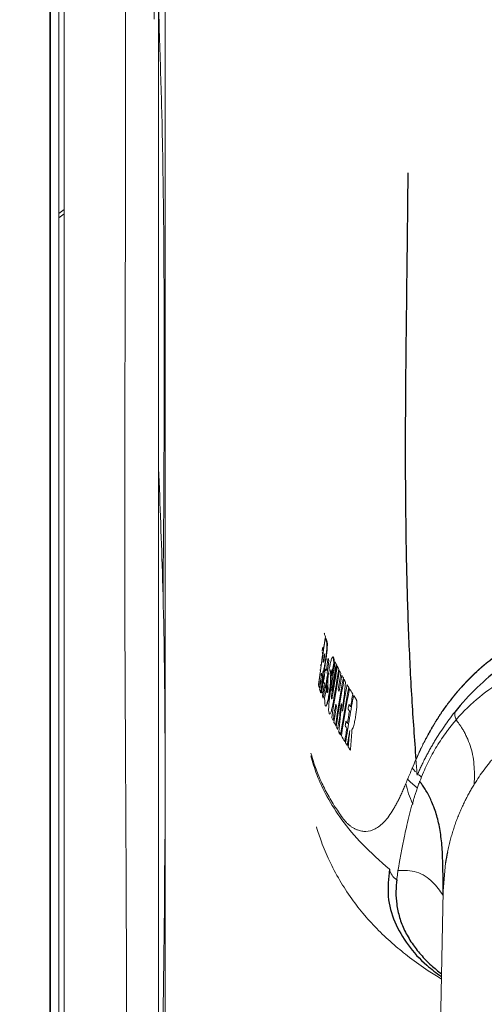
# Paper-space layout '_Front' of a CAD drawing. Header units: millimetres. Extents: x -1506 to 1507, y 5 to 2555.
# Tile 8 of 55: x -1015 to -966, y 814 to 916. Entities that reach past the tile are written whole.
import ezdxf

# ---------------------------------------------------------------- set-up
doc = ezdxf.new("R2010")
doc.units = ezdxf.units.MM

psp = doc.layouts.new('_Front')

# ---------------------------------------------------------------- linework, layer by layer
at = {"color": 144, "linetype": 'Continuous', "lineweight": 18}
for p, q in [((-1011.56, 748.12), (-1011.56, 928.12)), ((-1011.5, 928.12), (-1011.5, 748.12)), ((-1010.07, 928.12), (-1010.07, 748.12)), ((-999.57, 755.12), (-999.57, 928.12)), ((-1010.62, 748.74), (-1010.62, 927.04)), ((-1010.07, 896.27), (-1010.62, 895.87)), ((-1010.62, 895.41), (-1010.07, 895.81)), ((-982.86, 851.71), (-982.88, 851.6)), ((-981.74, 848.94), (-981.79, 848.94)), ((-983.14, 847.78), (-983.2, 847.78)), ((-982.64, 847.85), (-982.69, 847.85)), ((-982.24, 847.83), (-982.29, 847.83)), ((-982.24, 847.83), (-982.23, 848.1)), ((-983.6, 846.91), (-983.63, 847)), ((-983.09, 847.21), (-983.14, 847.21)), ((-983.01, 846.98), (-983.06, 846.98)), ((-983.47, 846.49), (-983.51, 846.6)), ((-983.44, 846.73), (-983.47, 846.49)), ((-983.31, 846), (-983.36, 846)), ((-982.84, 846.54), (-982.89, 846.54)), ((-982.19, 846.21), (-982.24, 846.21)), ((-981.21, 844.81), (-981.26, 844.81)), ((-981.37, 843.81), (-981.42, 843.81)), ((-981.49, 841.95), (-981.54, 841.95)), ((-981.32, 841.66), (-981.37, 841.66)), ((-972.93, 837.26), (-973.21, 837.51)), ((-970.42, 828.33), (-970.65, 825.4)), ((-970.67, 825.4), (-971.96, 759.88))]:
    psp.add_line(p, q, dxfattribs=at)
at = {"color": 7, "linetype": 'Continuous', "lineweight": 25}
for p, q in [((-981.22, 844.82), (-981.27, 844.82)), ((-982.87, 844.65), (-982.82, 844.65))]:
    psp.add_line(p, q, dxfattribs=at)
at = {"color": 144, "linetype": 'Continuous', "lineweight": 18, "flags": 128}
for points in [[(-983.3, 848.06), (-983.3, 848.07), (-983.3, 848.07)], [(-983.16, 848.16), (-983.17, 848.14), (-983.17, 848.12)], [(-983.11, 848.16), (-983.12, 848.14), (-983.12, 848.12)], [(-981.26, 844.81), (-981.27, 844.81), (-981.27, 844.82)], [(-981.11, 844.12), (-981.11, 844.13), (-981.12, 844.13)], [(-980.36, 842.11), (-980.36, 842.11), (-980.36, 842.11)], [(-980.13, 842.21), (-980.14, 842.19), (-980.14, 842.17)], [(-973.52, 837.79), (-973.79, 838.06), (-973.93, 838.2)], [(-973.37, 836.14), (-974.04, 836.72), (-974.4, 837.07)], [(-967.42, 836.51), (-967.42, 836.51), (-967.42, 836.5)]]:
    psp.add_lwpolyline(points, dxfattribs=at)
at = {"color": 7, "linetype": 'Continuous', "lineweight": 25, "flags": 128}
psp.add_lwpolyline([(-981.21, 844.81), (-981.21, 844.81), (-981.22, 844.82)], dxfattribs=at)
at = {"color": 7, "linetype": 'Continuous', "lineweight": 25}
for points, knots in [([(-967.25, 706.97), (-967.28, 705.1), (-967.32, 701.57), (-967.67, 696.3), (-968.13, 691.53), (-968.65, 687.3), (-969.17, 683.68), (-969.64, 680.74), (-970.05, 678.4), (-970.41, 676.4), (-970.8, 674.41), (-971.23, 672.22), (-971.9, 669.04), (-972.89, 664.64), (-974.32, 658.84), (-976.08, 652.25), (-978.23, 644.86), (-980.82, 636.63), (-984.05, 627.12), (-987.94, 616.47), (-992.43, 605.07), (-997.18, 593.75), (-1002.05, 582.77), (-1007, 572.15), (-1012.85, 560.12), (-1019.58, 546.96), (-1027.12, 532.94), (-1034.02, 520.66), (-1040.21, 510.03), (-1045.64, 500.97), (-1050.73, 492.68), (-1055.63, 484.88), (-1062.03, 474.91), (-1070.04, 462.8), (-1077.36, 452.17), (-1082.24, 445.24), (-1084.65, 441.85), (-1086.94, 438.68), (-1088.97, 435.87), (-1090.64, 433.59), (-1091.94, 431.82), (-1093.03, 430.34), (-1094.38, 428.52), (-1096.39, 425.83), (-1099.28, 421.99), (-1102.99, 417.13), (-1107.54, 411.26), (-1114.39, 402.58), (-1123.23, 391.75), (-1133.71, 379.44), (-1143.88, 367.99), (-1153.73, 357.38), (-1163.2, 347.61), (-1172.23, 338.71), (-1179.33, 332.02), (-1184.55, 327.26), (-1188.01, 324.16), (-1191.33, 321.26), (-1194.29, 318.71), (-1196.54, 316.81), (-1198.08, 315.53), (-1199.3, 314.52), (-1200.77, 313.31), (-1202.75, 311.7), (-1205.27, 309.69), (-1208.76, 306.95), (-1213.31, 303.48), (-1218.75, 299.5), (-1224.35, 295.61), (-1229.73, 292.04), (-1234.84, 288.84), (-1239.68, 285.98), (-1244.23, 283.43), (-1249.17, 280.83), (-1254.36, 278.31), (-1259.66, 275.98), (-1263.64, 274.41), (-1266.45, 273.38), (-1268.3, 272.74), (-1270.31, 272.08), (-1272.87, 271.3), (-1276.38, 270.33), (-1281.44, 269.17), (-1287.37, 268.22), (-1293.5, 267.82), (-1298.66, 267.94), (-1302.72, 268.38), (-1305.86, 268.96), (-1308.24, 269.53), (-1310.22, 270.11), (-1312.12, 270.75), (-1314.32, 271.6), (-1317.11, 272.87), (-1320.33, 274.65), (-1323.65, 276.85), (-1326.68, 279.2), (-1329.37, 281.56), (-1331.66, 283.78), (-1333.5, 285.71), (-1334.9, 287.27), (-1336.07, 288.63), (-1337.22, 290.02), (-1338.39, 291.48), (-1340.32, 294.01), (-1343.02, 297.83), (-1346.45, 303.23), (-1349.98, 309.41), (-1353.57, 316.42), (-1357.2, 324.32), (-1360.83, 333.14), (-1364.43, 342.89), (-1368.5, 355.18), (-1372.78, 370.01), (-1377.08, 387.33), (-1380.92, 405.33), (-1384.35, 423.86), (-1387.7, 444.8), (-1390.86, 468.07), (-1393.73, 493.57), (-1396.16, 519.73), (-1398.16, 546.35), (-1399.78, 573.23), (-1401.01, 599.57), (-1401.92, 625.2), (-1402.62, 652.7), (-1403.09, 682.73), (-1403.25, 715.99), (-1403.08, 750.49), (-1402.6, 786.21), (-1401.79, 823.11), (-1400.66, 861.17), (-1399.25, 899.66), (-1397.56, 938.52), (-1395.63, 977.67), (-1393.44, 1017.71), (-1390.98, 1058.58), (-1388.27, 1100.25), (-1385.14, 1145.24), (-1381.55, 1193.56), (-1377.47, 1245.22), (-1373.1, 1297.61), (-1368.44, 1350.96), (-1363.5, 1405.15), (-1358.29, 1460.26), (-1352.84, 1516.09), (-1347.16, 1572.75), (-1341.25, 1630.14), (-1335.17, 1687.98), (-1329.5, 1741.01), (-1324.32, 1789), (-1319.66, 1831.77), (-1315.03, 1874.13), (-1310.45, 1915.91), (-1305.97, 1956.92), (-1302.08, 1992.77), (-1298.77, 2023.5), (-1296.03, 2049.24), (-1293.4, 2074.31), (-1290.89, 2098.63), (-1288.52, 2122.12), (-1286.31, 2144.71), (-1284.41, 2164.92), (-1282.8, 2182.81), (-1281.45, 2198.5), (-1280.25, 2213.43), (-1279.18, 2227.57), (-1278.3, 2240.24), (-1277.58, 2251.53), (-1276.98, 2261.59), (-1276.52, 2270.26), (-1276.16, 2277.63), (-1275.88, 2283.87), (-1275.66, 2289.67), (-1275.49, 2294.99), (-1275.38, 2299.8), (-1275.31, 2304.09), (-1275.3, 2307.75), (-1275.31, 2310.07), (-1275.34, 2311.03), (-1275.35, 2311.14)], [0, 0, 0, 0, 0.002986, 0.005645, 0.007983, 0.009999, 0.011693, 0.013062, 0.014054, 0.014865, 0.015744, 0.0167, 0.017732, 0.0199, 0.022354, 0.025101, 0.028151, 0.031515, 0.035206, 0.039743, 0.044418, 0.048978, 0.053412, 0.057709, 0.061861, 0.068064, 0.073845, 0.079175, 0.083357, 0.087179, 0.090631, 0.093909, 0.097161, 0.103467, 0.10965, 0.111174, 0.11269, 0.114166, 0.115432, 0.116461, 0.117254, 0.117814, 0.118469, 0.11973, 0.121477, 0.123707, 0.126418, 0.129602, 0.135819, 0.14175, 0.147387, 0.152727, 0.157767, 0.162491, 0.166858, 0.168665, 0.170404, 0.172078, 0.173617, 0.174808, 0.175395, 0.175884, 0.176587, 0.177552, 0.178773, 0.180243, 0.182588, 0.185291, 0.187925, 0.190396, 0.192711, 0.194874, 0.196892, 0.19877, 0.201362, 0.203637, 0.205568, 0.206411, 0.207178, 0.207889, 0.208917, 0.210385, 0.212253, 0.215186, 0.217683, 0.219798, 0.22158, 0.222786, 0.223806, 0.22465, 0.225367, 0.226299, 0.227524, 0.229063, 0.23074, 0.232255, 0.233592, 0.234935, 0.235961, 0.23667, 0.237329, 0.238011, 0.238718, 0.23945, 0.241602, 0.243971, 0.246605, 0.249503, 0.252684, 0.25617, 0.25998, 0.264066, 0.270324, 0.276816, 0.283501, 0.290342, 0.297301, 0.306536, 0.31584, 0.325145, 0.335043, 0.344799, 0.354348, 0.363633, 0.372608, 0.384171, 0.39619, 0.408657, 0.421564, 0.434903, 0.448661, 0.462826, 0.476651, 0.490816, 0.505307, 0.520107, 0.535197, 0.55056, 0.568985, 0.58772, 0.606726, 0.625959, 0.64577, 0.665719, 0.685976, 0.706593, 0.727488, 0.748568, 0.769727, 0.785418, 0.801037, 0.816527, 0.83183, 0.846881, 0.861615, 0.871325, 0.880838, 0.890131, 0.899183, 0.907971, 0.916473, 0.924669, 0.930956, 0.937027, 0.942874, 0.948506, 0.953961, 0.958467, 0.962976, 0.96752, 0.970981, 0.974516, 0.978158, 0.981945, 0.985921, 0.990133, 0.994624, 0.999378, 1, 1, 1, 1]), ([(-974.33, 900.09), (-974.34, 899.12), (-974.36, 897.09), (-974.4, 893.2), (-974.45, 888.92), (-974.52, 883.07), (-974.6, 875.66), (-974.6, 867.22), (-974.5, 859.41), (-974.29, 852.3), (-973.96, 845.56), (-973.65, 841.19), (-973.49, 839.07)], [0, 0, 0, 0, 0.0699951, 0.146663, 0.2223375, 0.2968142, 0.4380179, 0.573676, 0.6887315, 0.7988969, 0.9024049, 1, 1, 1, 1]), ([(-950, 853.66), (-950.73, 853.66), (-951.46, 853.64), (-952.97, 853.52), (-953.75, 853.43), (-955.35, 853.14), (-956.18, 852.94), (-957.86, 852.42), (-958.72, 852.1), (-960.44, 851.33), (-961.3, 850.88), (-962.57, 850.12), (-962.99, 849.85), (-963.82, 849.29), (-964.24, 848.99), (-965.48, 848.04), (-966.31, 847.34), (-967.92, 845.79), (-968.7, 844.94), (-969.45, 844.01)], [0, 0, 0, 0, 0.125, 0.125, 0.25, 0.25, 0.375, 0.375, 0.5, 0.5, 0.625, 0.625, 0.6875, 0.6875, 0.75, 0.75, 0.875, 0.875, 1, 1, 1, 1]), ([(-981.22, 844.82), (-981.23, 844.73), (-981.25, 844.56), (-981.29, 844.3), (-981.33, 844.06), (-981.36, 843.89), (-981.37, 843.81)], [0, 0, 0, 0, 0.26552, 0.500403, 0.760329, 1, 1, 1, 1]), ([(-970.67, 825.1), (-970.67, 825.75), (-970.67, 826.36), (-970.67, 827.58), (-970.68, 828.18), (-970.72, 829.1), (-970.73, 829.41), (-970.77, 830.02), (-970.8, 830.33), (-970.86, 830.92), (-970.9, 831.21), (-970.98, 831.76), (-971.03, 832.03), (-971.14, 832.54), (-971.2, 832.8), (-971.33, 833.29), (-971.4, 833.54), (-971.57, 834.03), (-971.66, 834.26), (-971.84, 834.7), (-971.93, 834.89), (-972.11, 835.26), (-972.2, 835.44), (-972.4, 835.78), (-972.5, 835.95), (-972.69, 836.25), (-972.78, 836.37), (-972.9, 836.54), (-972.94, 836.6), (-973.01, 836.7), (-973.05, 836.76), (-973.09, 836.81)], [0, 0, 0, 0, 0.125, 0.125, 0.25, 0.25, 0.3125, 0.3125, 0.375, 0.375, 0.4375, 0.4375, 0.5, 0.5, 0.5625, 0.5625, 0.625, 0.625, 0.6875, 0.6875, 0.75, 0.75, 0.8125, 0.8125, 0.875, 0.875, 0.9375, 0.9375, 0.96875, 0.96875, 1, 1, 1, 1]), ([(-976.24, 827.66), (-976.34, 826.71), (-976.54, 824.89), (-975.82, 822.2), (-974.42, 819.8), (-972.73, 817.9), (-971.36, 816.89), (-970.84, 816.51)], [0, 0, 0, 0, 0.2384752, 0.4602146, 0.6716402, 0.8757229, 1, 1, 1, 1]), ([(-975.48, 826.55), (-975.48, 826.52), (-975.49, 826.49), (-975.49, 826.43), (-975.5, 826.41), (-975.51, 826.33), (-975.51, 826.27), (-975.53, 826.12), (-975.54, 826.01), (-975.56, 825.69), (-975.56, 825.49), (-975.57, 824.86), (-975.54, 824.46), (-975.49, 824.05)], [0, 0, 0, 0, 0.03125, 0.03125, 0.0625, 0.0625, 0.125, 0.125, 0.25, 0.25, 0.5, 0.5, 1, 1, 1, 1]), ([(-975.49, 824.05), (-975.41, 823.58), (-975.24, 822.66), (-974.7, 821.29), (-973.95, 820), (-973.01, 818.79), (-971.98, 817.72), (-971.19, 817.08), (-970.84, 816.79)], [0, 0, 0, 0, 0.183711, 0.360646, 0.539136, 0.703011, 0.866062, 1, 1, 1, 1])]:
    psp.add_open_spline(points, degree=3, knots=knots, dxfattribs=at)
at = {"color": 144, "linetype": 'Continuous', "lineweight": 18}
for points, knots in [([(-930.7, 722.11), (-927.94, 722.07), (-922.28, 721.98), (-913.75, 721.62), (-905.1, 721.6), (-897.79, 721.99), (-891.91, 723.18), (-887.55, 724.97), (-883.53, 727.49), (-879.96, 730.69), (-876.98, 734.48), (-874.69, 738.73), (-873.11, 743.3), (-871.83, 752.54), (-871.62, 766.36), (-871.64, 784.67), (-872.2, 802.99), (-872.55, 833.56), (-872.61, 861.7), (-872.26, 887.41), (-871.82, 898.43), (-871.5, 909.46), (-871.66, 920.47), (-872.14, 929.36), (-873.4, 936.04), (-875.13, 940.4), (-877.54, 944.41), (-880.59, 947.96), (-884.21, 950.94), (-888.26, 953.29), (-892.65, 954.92), (-898.33, 955.92), (-905.18, 956.1), (-913.09, 955.92), (-928.81, 955.64), (-944, 955.6), (-958.66, 955.91), (-964.98, 956.27), (-971.29, 956.42), (-977.56, 956.07), (-983.21, 955.02), (-988.08, 953.18), (-992.13, 950.81), (-995.7, 947.79), (-998.73, 944.22), (-1001.1, 940.18), (-1002.81, 935.78), (-1003.64, 931.07), (-1003.78, 926.26), (-1003.62, 910.72), (-1003.76, 884.44), (-1003.8, 841.91), (-1003.42, 808.43), (-1003.92, 783.98), (-1004.48, 774.13), (-1004.85, 764.28), (-1004.6, 754.46), (-1003.71, 746.38), (-1002.04, 740.18), (-1000.03, 735.92), (-997.37, 732.08), (-994.15, 728.74), (-990.4, 726), (-985.86, 723.72), (-980.55, 722.21), (-974.84, 721.47), (-971.06, 721.44), (-969.27, 721.43)], [0, 0, 0, 0, 0.01288, 0.026346, 0.039777, 0.05318, 0.060389, 0.067598, 0.074997, 0.082397, 0.089864, 0.097331, 0.104793, 0.112255, 0.140675, 0.169121, 0.197596, 0.226056, 0.311565, 0.328689, 0.34584, 0.362976, 0.38007, 0.397146, 0.404385, 0.411625, 0.418867, 0.426108, 0.433348, 0.440588, 0.447827, 0.455067, 0.467346, 0.479653, 0.491961, 0.540617, 0.550414, 0.560274, 0.570094, 0.579813, 0.589493, 0.596735, 0.603978, 0.611217, 0.618456, 0.625695, 0.632935, 0.640351, 0.64783, 0.655316, 0.712781, 0.770246, 0.853501, 0.868798, 0.884151, 0.899472, 0.914701, 0.929892, 0.937212, 0.944532, 0.951707, 0.958881, 0.966061, 0.973241, 0.982429, 0.991642, 1, 1, 1, 1]), ([(-1000.25, 750.32), (-1000.25, 791.84), (-1000.25, 833.36), (-1000.25, 885.25), (-1000.25, 900.82), (-1000.25, 917.69), (-1000.25, 924.82), (-1000.25, 926.77), (-1000.25, 927.74), (-1000.25, 928.07), (-1000.25, 928.72), (-1000.24, 929.04), (-1000.15, 930.66), (-999.98, 931.96), (-999.63, 933.58), (-999.55, 933.9), (-999.38, 934.55), (-999.29, 934.87), (-999, 935.84), (-998.77, 936.47), (-998.03, 938.32), (-997.44, 939.51), (-996.4, 941.23), (-996.03, 941.79), (-995.24, 942.88), (-994.82, 943.4), (-993.52, 944.91), (-992.57, 945.85), (-991.03, 947.13), (-990.5, 947.54), (-989.4, 948.31), (-988.83, 948.67), (-987.11, 949.68), (-985.91, 950.25), (-984.04, 950.96), (-983.4, 951.17), (-982.11, 951.55), (-981.45, 951.7), (-979.49, 952.1), (-978.17, 952.25), (-976.51, 952.3), (-976.17, 952.3), (-975.5, 952.3), (-974.5, 952.3), (-962.79, 952.3), (-940.72, 952.3), (-916.63, 952.3), (-903.26, 952.3), (-900.25, 952.3), (-899.91, 952.31), (-899.24, 952.29), (-898.91, 952.28), (-897.9, 952.22), (-897.23, 952.15), (-895.25, 951.86), (-893.96, 951.56), (-892.06, 950.95), (-891.44, 950.72), (-890.2, 950.21), (-889.59, 949.93), (-887.81, 949.01), (-886.68, 948.31), (-885.09, 947.12), (-884.57, 946.7), (-883.57, 945.82), (-883.08, 945.35), (-881.69, 943.9), (-880.86, 942.87), (-879.73, 941.23), (-879.38, 940.67), (-878.72, 939.51), (-878.41, 938.91), (-877.57, 937.09), (-877.11, 935.84), (-876.58, 933.93), (-876.43, 933.28), (-876.18, 931.97), (-876.08, 931.31), (-875.94, 929.97), (-875.9, 929.3), (-875.88, 928.3), (-875.88, 927.97), (-875.88, 927.3), (-875.88, 921.62), (-875.88, 905.26), (-875.88, 867.86), (-875.88, 825.12), (-875.88, 787.72), (-875.88, 769.02), (-875.88, 759.67), (-875.88, 755), (-875.88, 752.66), (-875.88, 751.49), (-875.88, 750.91), (-875.88, 750.62), (-875.88, 750.49), (-875.88, 750.41), (-875.88, 750.37), (-875.88, 750.32)], [0, 0, 0, 0, 0.25, 0.25, 0.3125, 0.34375, 0.351563, 0.355469, 0.355469, 0.357422, 0.357422, 0.359375, 0.359375, 0.367188, 0.367188, 0.369141, 0.369141, 0.371094, 0.371094, 0.375, 0.375, 0.382813, 0.382813, 0.386719, 0.386719, 0.390625, 0.390625, 0.398438, 0.398438, 0.402344, 0.402344, 0.40625, 0.40625, 0.414063, 0.414063, 0.417969, 0.417969, 0.421875, 0.421875, 0.429688, 0.429688, 0.431641, 0.431641, 0.433594, 0.4375, 0.5, 0.5625, 0.578125, 0.578125, 0.580078, 0.580078, 0.582031, 0.582031, 0.585938, 0.585938, 0.59375, 0.59375, 0.597656, 0.597656, 0.601563, 0.601563, 0.609375, 0.609375, 0.613281, 0.613281, 0.617188, 0.617188, 0.625, 0.625, 0.628906, 0.628906, 0.632813, 0.632813, 0.640625, 0.640625, 0.644531, 0.644531, 0.648438, 0.648438, 0.652344, 0.652344, 0.654297, 0.654297, 0.65625, 0.6875, 0.75, 0.875, 0.9375, 0.96875, 0.984375, 0.992188, 0.996094, 0.998047, 0.999023, 0.999512, 0.999756, 0.999756, 1, 1, 1, 1]), ([(-1000.72, 916.08), (-1000.71, 916.23), (-1000.58, 921.26), (-1000.09, 927.61), (-998.69, 935.02), (-997.19, 938.71), (-995.11, 942.11), (-992.5, 945.11), (-989.41, 947.62), (-985.95, 949.59), (-982.2, 950.94), (-977.59, 951.75), (-972.23, 951.75), (-958.83, 951.48), (-944.3, 951.7), (-929.14, 951.6), (-920.72, 951.77), (-912.81, 952.1), (-904.9, 952.12), (-898.31, 951.77), (-893.12, 950.72), (-889.43, 949.22), (-886.04, 947.13), (-883.04, 944.51), (-880.53, 941.42), (-878.58, 937.95), (-877.22, 934.2), (-876.28, 928.33), (-876.15, 920.42), (-876.38, 910.57), (-877.17, 864.55), (-877.24, 818.5), (-876.36, 772.44), (-876.1, 762.54), (-876.26, 754.67), (-877.25, 748.96), (-878.56, 745.45), (-880.43, 742.21), (-882.82, 739.33), (-885.66, 736.89), (-888.86, 734.96), (-892.35, 733.6), (-896.87, 732.69), (-902.37, 732.65), (-911.88, 732.9), (-919.28, 732.84), (-924.57, 732.8)], [0, 0, 0, 0, 0.001147, 0.038112, 0.048125, 0.058139, 0.068153, 0.078168, 0.08818, 0.098193, 0.108205, 0.118218, 0.133481, 0.148772, 0.219817, 0.243624, 0.263632, 0.283667, 0.303649, 0.323586, 0.333598, 0.343611, 0.353627, 0.363643, 0.373657, 0.383671, 0.393685, 0.403699, 0.428579, 0.453508, 0.478438, 0.777459, 0.802522, 0.827583, 0.852581, 0.861997, 0.871412, 0.880817, 0.890221, 0.899626, 0.909031, 0.918441, 0.927851, 0.943873, 0.95994, 1, 1, 1, 1]), ([(-999.71, 929.64), (-999.9, 927.51), (-1000.34, 922.76), (-1000.22, 915.34), (-999.92, 907.43), (-999.56, 887.35), (-999.68, 869.93), (-999.79, 855.14)], [0, 0, 0, 0, 0.08579, 0.191954, 0.298384, 0.404677, 1, 1, 1, 1]), ([(-975.36, 732.77), (-975.42, 732.77), (-976.63, 732.76), (-978.99, 732.8), (-982.52, 733.26), (-986, 734.39), (-989.33, 736.11), (-992.31, 738.38), (-994.9, 741.12), (-996.98, 744.29), (-998.51, 747.78), (-999.43, 751.48), (-1000.81, 783.34), (-999.18, 818.77), (-999.75, 856.81), (-1000.1, 865.54), (-1000.25, 869.39)], [0, 0, 0, 0, 0.001137, 0.02404, 0.046802, 0.071449, 0.096096, 0.120772, 0.145448, 0.170528, 0.195609, 0.220605, 0.245629, 0.826768, 0.923747, 1, 1, 1, 1]), ([(-973.49, 839.07), (-973.41, 839.25), (-973.26, 839.61), (-973.01, 840.14), (-972.76, 840.66), (-972.49, 841.18), (-972.22, 841.7), (-971.93, 842.2), (-971.64, 842.7), (-971.34, 843.19), (-971.03, 843.68), (-970.7, 844.16), (-970.37, 844.62), (-970.03, 845.08), (-969.68, 845.53), (-969.32, 845.97), (-968.95, 846.4), (-968.57, 846.82), (-968.19, 847.23), (-967.79, 847.63), (-967.39, 848.02), (-966.98, 848.4), (-966.56, 848.77), (-966.14, 849.12), (-965.34, 849.76), (-964.12, 850.63), (-962.4, 851.66), (-960.6, 852.53), (-959.08, 853.11), (-957.91, 853.49), (-957.09, 853.72), (-956.25, 853.93), (-955.4, 854.1), (-954.53, 854.25), (-953.65, 854.37), (-952.76, 854.46), (-951.85, 854.53), (-950.93, 854.56), (-950.31, 854.57), (-950, 854.57)], [0, 0, 0, 0, 0.02493, 0.049703, 0.074306, 0.098726, 0.122947, 0.14696, 0.17075, 0.194307, 0.217621, 0.24068, 0.263476, 0.285999, 0.308241, 0.330196, 0.351855, 0.373213, 0.394264, 0.415003, 0.435425, 0.455528, 0.475307, 0.494762, 0.513888, 0.581405, 0.645732, 0.706614, 0.763931, 0.787415, 0.810985, 0.83457, 0.858117, 0.8816, 0.905024, 0.928437, 0.951941, 0.975708, 1, 1, 1, 1]), ([(-982.9, 851.84), (-982.94, 851.95), (-982.98, 852.07), (-983.01, 852.18), (-983.02, 852.2)], [0, 0, 0, 0, 0.899605, 1, 1, 1, 1]), ([(-983.16, 848.16), (-983.16, 848.17), (-983.15, 848.19), (-983.13, 848.22), (-983.12, 848.27), (-983.09, 848.35), (-983.06, 848.48), (-983.01, 848.72), (-982.96, 849.01), (-982.91, 849.33), (-982.87, 849.65), (-982.83, 849.96), (-982.79, 850.24), (-982.76, 850.58), (-982.75, 850.86), (-982.75, 851.06), (-982.75, 851.18), (-982.76, 851.27), (-982.78, 851.31), (-982.78, 851.33)], [0, 0, 0, 0, 0.031101, 0.061645, 0.094115, 0.124371, 0.184843, 0.246403, 0.312594, 0.383003, 0.454026, 0.518769, 0.580828, 0.642028, 0.761336, 0.818942, 0.880543, 0.939132, 1, 1, 1, 1]), ([(-982.73, 851.33), (-982.73, 851.32), (-982.72, 851.29), (-982.71, 851.25), (-982.7, 851.18), (-982.7, 851.09), (-982.7, 850.92), (-982.7, 850.69), (-982.73, 850.39), (-982.77, 850.02), (-982.82, 849.6), (-982.88, 849.18), (-982.94, 848.84), (-982.98, 848.58), (-983.02, 848.42), (-983.04, 848.34), (-983.06, 848.27), (-983.08, 848.22), (-983.1, 848.19), (-983.11, 848.17), (-983.11, 848.16)], [0, 0, 0, 0, 0.037368, 0.074022, 0.110078, 0.166131, 0.218492, 0.32785, 0.386664, 0.445019, 0.576358, 0.64833, 0.723482, 0.800514, 0.835518, 0.872536, 0.904269, 0.938603, 0.969067, 1, 1, 1, 1]), ([(-969.3, 843.21), (-968.54, 844.09), (-967.73, 844.88), (-966.04, 846.26), (-965.16, 846.86), (-963.81, 847.63), (-963.36, 847.86), (-962.45, 848.3), (-962, 848.5), (-960.64, 849.07), (-959.75, 849.41), (-958.03, 849.98), (-957.2, 850.21), (-955.61, 850.59), (-954.86, 850.74), (-953.4, 850.95), (-952.71, 851.02), (-951.35, 851.11), (-950.68, 851.13), (-950, 851.13)], [0, 0, 0, 0, 0.125, 0.125, 0.25, 0.25, 0.3125, 0.3125, 0.375, 0.375, 0.5, 0.5, 0.625, 0.625, 0.75, 0.75, 0.875, 0.875, 1, 1, 1, 1]), ([(-983.18, 850.05), (-983.19, 850.09), (-983.21, 850.17), (-983.24, 850.25), (-983.25, 850.28)], [0, 0, 0, 0, 0.575233, 1, 1, 1, 1]), ([(-983.18, 850.76), (-983.19, 850.67), (-983.21, 850.55), (-983.23, 850.43), (-983.23, 850.39)], [0, 0, 0, 0, 0.727433, 1, 1, 1, 1]), ([(-983.01, 850.07), (-983.01, 850.05), (-983, 850.03), (-982.99, 849.99), (-982.99, 849.95), (-982.99, 849.89), (-983, 849.79), (-983.01, 849.68), (-983.03, 849.51), (-983.07, 849.3), (-983.1, 849.2), (-983.11, 849.19), (-983.12, 849.19), (-983.13, 849.21), (-983.13, 849.22), (-983.13, 849.23)], [0, 0, 0, 0, 0.122893, 0.187276, 0.242269, 0.304722, 0.361476, 0.419799, 0.487453, 0.624594, 0.751163, 0.80948, 0.877432, 0.933073, 1, 1, 1, 1]), ([(-964, 850.64), (-964.12, 850.56), (-964.35, 850.41), (-964.7, 850.17), (-965.05, 849.93), (-965.39, 849.68), (-965.73, 849.42), (-966.06, 849.15), (-966.39, 848.88), (-966.71, 848.6), (-967.03, 848.32), (-967.35, 848.03), (-967.65, 847.73), (-967.96, 847.43), (-968.26, 847.12), (-968.55, 846.81), (-968.84, 846.49), (-969.12, 846.17), (-969.55, 845.66), (-970.11, 844.96), (-970.76, 844.05), (-971.38, 843.1), (-971.96, 842.13), (-972.51, 841.12), (-973.02, 840.09), (-973.33, 839.39), (-973.49, 839.04)], [0, 0, 0, 0, 0.023723, 0.047754, 0.072093, 0.096737, 0.121685, 0.146932, 0.172478, 0.198318, 0.22445, 0.250868, 0.277568, 0.304547, 0.331798, 0.359317, 0.387097, 0.415132, 0.443416, 0.517669, 0.593867, 0.671913, 0.75169, 0.833065, 0.91589, 1, 1, 1, 1]), ([(-983.36, 848.77), (-983.37, 848.81), (-983.39, 848.87), (-983.4, 848.92), (-983.41, 848.93)], [0, 0, 0, 0, 0.833387, 1, 1, 1, 1]), ([(-982.05, 849.01), (-982.04, 849.05), (-982.04, 849.12), (-982.04, 849.22), (-982.04, 849.31), (-982.05, 849.4), (-982.05, 849.47), (-982.06, 849.54), (-982.07, 849.61), (-982.08, 849.68), (-982.11, 849.74), (-982.13, 849.75), (-982.18, 849.72), (-982.26, 849.57), (-982.35, 849.27), (-982.41, 848.99), (-982.43, 848.86), (-982.45, 848.76), (-982.48, 848.6), (-982.52, 848.35), (-982.58, 848.02), (-982.62, 847.67), (-982.65, 847.32), (-982.66, 847.06), (-982.66, 846.88), (-982.66, 846.78), (-982.65, 846.7), (-982.64, 846.65), (-982.64, 846.6), (-982.63, 846.55), (-982.63, 846.52), (-982.63, 846.48), (-982.63, 846.44), (-982.63, 846.38), (-982.64, 846.31), (-982.65, 846.23), (-982.67, 846.16), (-982.68, 846.08), (-982.7, 846.04), (-982.72, 846.02), (-982.73, 846.04), (-982.74, 846.1), (-982.75, 846.2), (-982.75, 846.36), (-982.74, 846.55), (-982.74, 846.69), (-982.73, 846.77)], [0, 0, 0, 0, 0.017461, 0.034796, 0.052064, 0.06932, 0.086626, 0.10404, 0.121622, 0.153254, 0.184878, 0.218056, 0.250041, 0.317415, 0.385922, 0.419957, 0.428411, 0.436836, 0.453572, 0.48695, 0.518883, 0.558322, 0.596571, 0.637659, 0.665721, 0.696979, 0.710415, 0.72726, 0.745142, 0.757077, 0.766305, 0.771591, 0.778787, 0.785972, 0.793489, 0.801159, 0.809405, 0.817773, 0.834777, 0.850731, 0.865412, 0.882567, 0.911468, 0.941901, 0.968795, 1, 1, 1, 1]), ([(-981.99, 849.01), (-981.99, 849.13), (-981.99, 849.36), (-982.01, 849.6), (-982.05, 849.73), (-982.08, 849.78), (-982.11, 849.73), (-982.11, 849.73)], [0, 0, 0, 0, 0.2383, 0.477277, 0.724103, 0.982647, 1, 1, 1, 1]), ([(-983.42, 848.26), (-983.43, 848.31), (-983.45, 848.36), (-983.46, 848.41), (-983.47, 848.42)], [0, 0, 0, 0, 0.918062, 1, 1, 1, 1]), ([(-983.2, 847.78), (-983.19, 847.82), (-983.19, 847.88), (-983.18, 847.97), (-983.17, 848.05), (-983.17, 848.1), (-983.17, 848.12)], [0, 0, 0, 0, 0.298436, 0.501988, 0.766843, 1, 1, 1, 1]), ([(-983.12, 848.12), (-983.12, 848.11), (-983.12, 848.08), (-983.13, 848.02), (-983.13, 847.96), (-983.14, 847.88), (-983.14, 847.82), (-983.14, 847.78)], [0, 0, 0, 0, 0.15055, 0.315133, 0.49418, 0.701015, 1, 1, 1, 1]), ([(-982.29, 847.83), (-982.29, 847.87), (-982.28, 847.95), (-982.28, 848.06), (-982.28, 848.15), (-982.28, 848.23), (-982.29, 848.3), (-982.29, 848.35), (-982.31, 848.39), (-982.32, 848.4), (-982.34, 848.37), (-982.35, 848.29), (-982.37, 848.21), (-982.38, 848.14), (-982.39, 848.06), (-982.39, 848), (-982.39, 847.94), (-982.39, 847.89), (-982.38, 847.81), (-982.37, 847.73), (-982.36, 847.63), (-982.36, 847.5), (-982.36, 847.27), (-982.38, 846.99), (-982.42, 846.65), (-982.47, 846.28), (-982.52, 845.96), (-982.57, 845.63), (-982.63, 845.35), (-982.68, 845.11), (-982.74, 844.91), (-982.79, 844.75), (-982.84, 844.66), (-982.88, 844.64), (-982.92, 844.68), (-982.94, 844.76), (-982.96, 844.88), (-982.97, 845.04), (-982.98, 845.23), (-982.98, 845.39), (-982.98, 845.47)], [0, 0, 0, 0, 0.018301, 0.035735, 0.052369, 0.068295, 0.083581, 0.098113, 0.117066, 0.133789, 0.14829, 0.156934, 0.165807, 0.174605, 0.181123, 0.189584, 0.199978, 0.21221, 0.236947, 0.259038, 0.273626, 0.312142, 0.346112, 0.382537, 0.420249, 0.454539, 0.496721, 0.523415, 0.561791, 0.598543, 0.627221, 0.671594, 0.714271, 0.755301, 0.795396, 0.835742, 0.876357, 0.917273, 0.958473, 1, 1, 1, 1]), ([(-982.33, 847.86), (-982.33, 847.84), (-982.32, 847.73), (-982.31, 847.56), (-982.31, 847.26), (-982.33, 846.97), (-982.36, 846.7), (-982.4, 846.38), (-982.45, 846.06), (-982.51, 845.72), (-982.57, 845.37), (-982.64, 845.09), (-982.71, 844.83), (-982.78, 844.67), (-982.83, 844.61), (-982.85, 844.67), (-982.85, 844.67)], [0, 0, 0, 0, 0.031425, 0.150522, 0.240582, 0.288683, 0.342786, 0.402906, 0.469147, 0.528025, 0.605532, 0.685512, 0.746686, 0.871194, 0.990929, 1, 1, 1, 1]), ([(-982.88, 846.63), (-982.88, 846.64), (-982.9, 846.69), (-982.92, 846.73), (-982.93, 846.76)], [0, 0, 0, 0, 0.236945, 1, 1, 1, 1]), ([(-982.69, 846.08), (-982.69, 846.09), (-982.7, 846.14), (-982.7, 846.37), (-982.69, 846.63), (-982.68, 846.77)], [0, 0, 0, 0, 0.07737, 0.536828, 1, 1, 1, 1]), ([(-982.01, 845.48), (-982.02, 845.43), (-982.03, 845.32), (-982.06, 845.16), (-982.09, 845.01), (-982.11, 844.87), (-982.14, 844.73), (-982.18, 844.55), (-982.23, 844.34), (-982.28, 844.12), (-982.34, 843.94), (-982.4, 843.82), (-982.45, 843.8), (-982.49, 843.83), (-982.54, 843.94), (-982.57, 844.17), (-982.56, 844.61), (-982.52, 845.06), (-982.48, 845.41), (-982.44, 845.74), (-982.4, 846.04), (-982.37, 846.24), (-982.35, 846.34)], [0, 0, 0, 0, 0.024516, 0.048218, 0.071202, 0.093571, 0.115432, 0.136899, 0.186368, 0.234565, 0.283429, 0.347183, 0.416538, 0.475214, 0.536499, 0.6535, 0.75635, 0.812547, 0.870743, 0.912336, 0.955239, 1, 1, 1, 1]), ([(-982.19, 846.21), (-982.2, 846.16), (-982.21, 846.08), (-982.23, 845.94), (-982.25, 845.82), (-982.27, 845.68), (-982.28, 845.56), (-982.28, 845.46), (-982.27, 845.41), (-982.26, 845.39), (-982.25, 845.38), (-982.23, 845.41), (-982.2, 845.51), (-982.18, 845.64), (-982.16, 845.77), (-982.13, 845.91), (-982.12, 846), (-982.11, 846.04)], [0, 0, 0, 0, 0.063451, 0.128178, 0.199946, 0.251444, 0.320031, 0.389107, 0.470038, 0.521786, 0.569383, 0.654718, 0.73467, 0.790927, 0.870882, 0.93564, 1, 1, 1, 1]), ([(-980.81, 840.83), (-980.74, 841.27), (-980.6, 842.13), (-980.39, 843.39), (-980.18, 844.59), (-980.03, 845.37), (-979.96, 845.76)], [0, 0, 0, 0, 0.266137, 0.522179, 0.767109, 1, 1, 1, 1]), ([(-950, 846.4), (-950.14, 846.4), (-950.43, 846.4), (-950.86, 846.38), (-951.29, 846.36), (-951.72, 846.33), (-952.15, 846.28), (-952.58, 846.23), (-953, 846.17), (-953.43, 846.1), (-953.86, 846.02), (-954.28, 845.94), (-954.71, 845.84), (-955.82, 845.55), (-957.61, 844.95), (-959.95, 843.82), (-962.15, 842.37), (-963.69, 841.06), (-964.72, 840.03), (-965.3, 839.39), (-965.86, 838.72), (-966.4, 838.02), (-966.93, 837.28), (-967.25, 836.77), (-967.42, 836.51)], [0, 0, 0, 0, 0.020161, 0.040342, 0.060544, 0.080769, 0.10102, 0.121297, 0.141604, 0.161942, 0.182313, 0.202718, 0.223161, 0.243642, 0.365316, 0.490114, 0.613361, 0.741879, 0.782699, 0.824391, 0.866961, 0.910415, 0.95476, 1, 1, 1, 1]), ([(-981.27, 844.82), (-981.28, 844.71), (-981.31, 844.52), (-981.35, 844.25), (-981.39, 844.02), (-981.41, 843.88), (-981.42, 843.81)], [0, 0, 0, 0, 0.301587, 0.568864, 0.801591, 1, 1, 1, 1]), ([(-981.11, 844.12), (-981.09, 844.24), (-981.06, 844.45), (-981.01, 844.78), (-980.96, 845.09), (-980.93, 845.3), (-980.91, 845.4)], [0, 0, 0, 0, 0.279157, 0.495365, 0.763851, 1, 1, 1, 1]), ([(-979.72, 845.38), (-979.71, 845.36), (-979.7, 845.34), (-979.68, 845.3), (-979.66, 845.24), (-979.65, 845.19), (-979.64, 845.12), (-979.64, 845.04), (-979.63, 844.96), (-979.63, 844.79), (-979.64, 844.47), (-979.69, 844.04), (-979.74, 843.68), (-979.79, 843.41), (-979.83, 843.15), (-979.89, 842.88), (-979.94, 842.62), (-980, 842.44), (-980.05, 842.33), (-980.09, 842.25), (-980.12, 842.23), (-980.13, 842.21)], [0, 0, 0, 0, 0.037731, 0.073909, 0.108652, 0.142089, 0.174361, 0.205625, 0.236049, 0.265811, 0.380414, 0.493682, 0.547421, 0.605753, 0.666101, 0.72138, 0.788174, 0.850526, 0.896107, 0.945598, 1, 1, 1, 1]), ([(-973.28, 837.61), (-973.22, 837.76), (-973.09, 838.05), (-972.88, 838.49), (-972.67, 838.92), (-972.45, 839.35), (-972.23, 839.77), (-972.01, 840.18), (-971.78, 840.58), (-971.47, 841.11), (-971.06, 841.76), (-970.56, 842.51), (-970.02, 843.26), (-969.65, 843.75), (-969.45, 844.01)], [0, 0, 0, 0, 0.069777, 0.138461, 0.206048, 0.272536, 0.337925, 0.402215, 0.465409, 0.527512, 0.647509, 0.770711, 0.879574, 1, 1, 1, 1]), ([(-969.3, 843.21), (-969.39, 843.1), (-969.58, 842.88), (-969.86, 842.54), (-970.14, 842.17), (-970.51, 841.67), (-970.96, 841.03), (-971.45, 840.24), (-971.91, 839.42), (-972.33, 838.6), (-972.73, 837.72), (-972.96, 837.13), (-973.09, 836.81)], [0, 0, 0, 0, 0.053228, 0.109578, 0.169148, 0.232039, 0.353364, 0.476583, 0.603404, 0.733136, 0.855945, 1, 1, 1, 1]), ([(-967.42, 836.51), (-967.41, 836.87), (-967.4, 837.21), (-967.41, 837.89), (-967.42, 838.23), (-967.48, 838.91), (-967.53, 839.26), (-967.66, 839.92), (-967.75, 840.24), (-967.94, 840.83), (-968.06, 841.11), (-968.25, 841.52), (-968.31, 841.66), (-968.45, 841.92), (-968.52, 842.04), (-968.65, 842.26), (-968.72, 842.37), (-968.84, 842.56), (-968.91, 842.66), (-969.04, 842.85), (-969.1, 842.93), (-969.21, 843.08), (-969.26, 843.15), (-969.3, 843.21)], [0, 0, 0, 0, 0.125, 0.125, 0.25, 0.25, 0.375, 0.375, 0.5, 0.5, 0.625, 0.625, 0.6875, 0.6875, 0.75, 0.75, 0.8125, 0.8125, 0.875, 0.875, 0.9375, 0.9375, 1, 1, 1, 1]), ([(-980.14, 842.17), (-980.14, 842.15), (-980.14, 842.12), (-980.14, 842.06), (-980.15, 842), (-980.15, 841.92), (-980.15, 841.86), (-980.16, 841.83)], [0, 0, 0, 0, 0.156953, 0.325144, 0.505053, 0.699665, 1, 1, 1, 1]), ([(-984.41, 839.74), (-984.3, 839.36), (-984.05, 838.5), (-983.53, 837.16), (-982.84, 835.72), (-982.04, 834.33), (-981.4, 833.42), (-981.1, 832.99)], [0, 0, 0, 0, 0.169561, 0.380626, 0.5941, 0.809472, 1, 1, 1, 1]), ([(-976.24, 827.66), (-977.22, 828.53), (-979.15, 830.24), (-981.23, 832.76), (-982.76, 835.17), (-983.81, 837.39), (-984.23, 838.8), (-984.43, 839.45)], [0, 0, 0, 0, 0.223587, 0.439181, 0.642894, 0.836382, 1, 1, 1, 1]), ([(-981.1, 832.99), (-981.06, 832.93), (-980.98, 832.83), (-980.85, 832.68), (-980.72, 832.54), (-980.6, 832.41), (-980.47, 832.3), (-980.34, 832.19), (-980.21, 832.09), (-980.08, 832.01), (-979.95, 831.93), (-979.83, 831.86), (-979.7, 831.8), (-979.47, 831.71), (-979.14, 831.62), (-978.53, 831.58), (-977.9, 831.74), (-977.25, 832.15), (-976.78, 832.59), (-976.31, 833.15), (-975.93, 833.73), (-975.64, 834.24), (-975.43, 834.62), (-975.23, 835.03), (-975.02, 835.47), (-974.81, 835.94), (-974.59, 836.44), (-974.36, 836.98), (-974.13, 837.55), (-973.96, 837.95), (-973.88, 838.16)], [0, 0, 0, 0, 0.023075, 0.045884, 0.068393, 0.090575, 0.112408, 0.133876, 0.154967, 0.175675, 0.195996, 0.215932, 0.235485, 0.25466, 0.321289, 0.383653, 0.514705, 0.579662, 0.641947, 0.704427, 0.765139, 0.791316, 0.817359, 0.843312, 0.86922, 0.895135, 0.92111, 0.947204, 0.97348, 1, 1, 1, 1]), ([(-973.16, 836.62), (-973.22, 836.47), (-973.32, 836.17), (-973.47, 835.74), (-973.59, 835.36), (-973.69, 835.03), (-973.78, 834.74), (-973.94, 834.2), (-974.16, 833.38), (-974.42, 832.3), (-974.67, 831.15), (-974.93, 829.89), (-975.16, 828.65), (-975.3, 827.86), (-975.36, 827.55)], [0, 0, 0, 0, 0.051402, 0.09812, 0.139993, 0.176881, 0.208667, 0.235251, 0.353424, 0.480251, 0.589261, 0.735692, 0.899637, 1, 1, 1, 1]), ([(-973.79, 834.43), (-973.81, 834.46), (-974.17, 835.13), (-974.36, 835.87), (-974.55, 836.58)], [0, 0, 0, 0, 0.038733, 1, 1, 1, 1]), ([(-967.42, 836.5), (-967.5, 836.37), (-967.67, 836.1), (-967.91, 835.68), (-968.14, 835.25), (-968.37, 834.8), (-968.59, 834.34), (-968.81, 833.86), (-969.02, 833.36), (-969.23, 832.85), (-969.42, 832.32), (-969.6, 831.78), (-969.77, 831.22), (-969.93, 830.65), (-970.08, 830.06), (-970.17, 829.66), (-970.21, 829.46)], [0, 0, 0, 0, 0.06125, 0.124058, 0.188427, 0.254359, 0.321855, 0.390918, 0.461548, 0.533748, 0.60752, 0.682864, 0.759783, 0.838277, 0.918349, 1, 1, 1, 1]), ([(-983.84, 832.09), (-983.67, 831.57), (-983.3, 830.4), (-982.5, 828.51), (-981.46, 826.53), (-980.24, 824.65), (-978.89, 822.91), (-977.4, 821.3), (-975.81, 819.82), (-974.07, 818.42), (-972.39, 817.21), (-971.3, 816.55), (-970.85, 816.28)], [0, 0, 0, 0, 0.085949, 0.193808, 0.314046, 0.428234, 0.53298, 0.629534, 0.726537, 0.818006, 0.925017, 1, 1, 1, 1]), ([(-975.48, 826.55), (-975.68, 826.69), (-975.85, 826.86), (-976.1, 827.24), (-976.19, 827.45), (-976.24, 827.66)], [0, 0, 0, 0, 0.5, 0.5, 1, 1, 1, 1]), ([(-975.36, 827.55), (-975.37, 827.44), (-975.4, 827.22), (-975.44, 826.88), (-975.47, 826.66), (-975.48, 826.55)], [0, 0, 0, 0, 0.323826, 0.656893, 1, 1, 1, 1]), ([(-970.66, 824.95), (-971, 825.43), (-971.73, 826.46), (-973.32, 827.54), (-974.69, 827.55), (-975.36, 827.55)], [0, 0, 0, 0, 0.316425, 0.669776, 1, 1, 1, 1]), ([(-970.67, 827.02), (-970.66, 826.95), (-970.65, 826.81), (-970.62, 826.68), (-970.61, 826.61)], [0, 0, 0, 0, 0.506315, 1, 1, 1, 1])]:
    psp.add_open_spline(points, degree=3, knots=knots, dxfattribs=at)
for points in [[(-982.91, 851.71), (-983.16, 850.06), (-983.39, 848.42), (-983.62, 846.79)], [(-982.9, 851.84), (-982.97, 851.39), (-983.04, 850.95), (-983.1, 850.5)], [(-982.78, 851.33), (-982.83, 851.46), (-982.87, 851.58), (-982.91, 851.71)], [(-982.73, 851.33), (-982.77, 851.46), (-982.82, 851.58), (-982.86, 851.71)], [(-983.18, 850.05), (-983.24, 849.62), (-983.3, 849.2), (-983.36, 848.77)], [(-983.1, 850.5), (-983.13, 850.58), (-983.16, 850.67), (-983.18, 850.76)], [(-983.01, 850.07), (-983.05, 849.79), (-983.09, 849.51), (-983.13, 849.23)], [(-982.62, 849.6), (-982.68, 849.16), (-982.75, 848.72), (-982.82, 848.29)], [(-982.53, 849.37), (-982.6, 848.94), (-982.66, 848.5), (-982.73, 848.07)], [(-982.53, 849.37), (-982.56, 849.45), (-982.59, 849.52), (-982.62, 849.6)], [(-981.88, 849.24), (-982.05, 848.27), (-982.2, 847.3), (-982.35, 846.34)], [(-982.05, 849.01), (-982.13, 848.62), (-982.21, 848.22), (-982.29, 847.83)], [(-981.99, 849.01), (-982.08, 848.62), (-982.16, 848.22), (-982.24, 847.83)], [(-981.79, 848.94), (-981.94, 848.03), (-982.09, 847.12), (-982.24, 846.21)], [(-981.74, 848.94), (-981.79, 849.04), (-981.84, 849.14), (-981.88, 849.24)], [(-983.42, 848.26), (-983.48, 847.81), (-983.54, 847.36), (-983.6, 846.91)], [(-983.3, 848.07), (-983.38, 847.54), (-983.45, 847.01), (-983.52, 846.49)], [(-983.3, 848.06), (-983.36, 847.49), (-983.42, 846.91), (-983.48, 846.35)], [(-982.9, 848.51), (-982.96, 848.08), (-983.03, 847.64), (-983.09, 847.21)], [(-982.82, 848.29), (-982.84, 848.36), (-982.87, 848.44), (-982.9, 848.51)], [(-982.69, 847.85), (-982.76, 847.41), (-982.83, 846.97), (-982.89, 846.54)], [(-982.64, 847.85), (-982.71, 847.41), (-982.78, 846.97), (-982.84, 846.54)], [(-982.64, 847.85), (-982.67, 847.92), (-982.7, 847.99), (-982.73, 848.07)], [(-981.44, 848.33), (-981.73, 846.66), (-982, 845.02), (-982.25, 843.41)], [(-981.66, 848.78), (-981.81, 847.86), (-981.97, 846.94), (-982.11, 846.04)], [(-981.51, 848.48), (-981.68, 847.47), (-981.85, 846.47), (-982.01, 845.48)], [(-981.51, 848.48), (-981.56, 848.58), (-981.61, 848.68), (-981.66, 848.78)], [(-981.29, 848.04), (-981.39, 847.48), (-981.48, 846.93), (-981.58, 846.38)], [(-981.19, 847.85), (-981.29, 847.3), (-981.39, 846.74), (-981.48, 846.19)], [(-981.29, 848.04), (-981.34, 848.14), (-981.39, 848.23), (-981.44, 848.33)], [(-981.03, 847.56), (-981.09, 847.66), (-981.14, 847.75), (-981.19, 847.85)], [(-983.52, 846.49), (-983.56, 846.59), (-983.59, 846.69), (-983.62, 846.79)], [(-983.01, 846.98), (-983.08, 846.55), (-983.14, 846.11), (-983.2, 845.68)], [(-983.06, 846.98), (-983.09, 847.06), (-983.12, 847.13), (-983.14, 847.21)], [(-982.93, 846.76), (-982.99, 846.33), (-983.06, 845.89), (-983.12, 845.46)], [(-982.73, 846.77), (-982.82, 846.33), (-982.9, 845.9), (-982.98, 845.47)], [(-981.03, 847.56), (-981.33, 845.88), (-981.61, 844.24), (-981.86, 842.63)], [(-980.96, 847.43), (-981.26, 845.75), (-981.54, 844.1), (-981.79, 842.5)], [(-980.8, 847.13), (-980.91, 846.11), (-981.02, 845.11), (-981.12, 844.13)], [(-980.8, 847.13), (-980.85, 847.23), (-980.91, 847.33), (-980.96, 847.43)], [(-980.65, 846.88), (-980.74, 846.38), (-980.83, 845.89), (-980.91, 845.4)], [(-980.48, 846.58), (-980.54, 846.68), (-980.59, 846.78), (-980.65, 846.88)], [(-981.48, 846.19), (-981.51, 846.26), (-981.54, 846.32), (-981.58, 846.38)], [(-980.48, 846.58), (-980.78, 844.9), (-981.06, 843.26), (-981.32, 841.66)], [(-980.4, 846.45), (-980.71, 844.77), (-980.99, 843.13), (-981.24, 841.53)], [(-980.05, 845.89), (-980.17, 846.08), (-980.29, 846.27), (-980.4, 846.45)], [(-980.05, 845.89), (-980.13, 845.44), (-980.21, 844.99), (-980.29, 844.55)], [(-979.72, 845.38), (-979.8, 845.5), (-979.88, 845.63), (-979.96, 845.76)], [(-983.12, 845.46), (-983.15, 845.53), (-983.17, 845.6), (-983.2, 845.68)], [(-981.83, 844.83), (-981.93, 844.25), (-982.02, 843.68), (-982.11, 843.12)], [(-981.74, 844.64), (-981.77, 844.7), (-981.8, 844.76), (-981.83, 844.83)], [(-981.21, 844.81), (-981.31, 843.83), (-981.4, 842.88), (-981.49, 841.95)], [(-980.45, 844.8), (-980.48, 844.65), (-980.51, 844.49), (-980.54, 844.33)], [(-980.29, 844.55), (-980.35, 844.63), (-980.4, 844.72), (-980.45, 844.8)], [(-981.74, 844.64), (-981.83, 844.06), (-981.92, 843.49), (-982.01, 842.93)], [(-981.37, 843.81), (-981.46, 843.27), (-981.55, 842.74), (-981.63, 842.21)], [(-980.39, 844.1), (-980.47, 843.67), (-980.54, 843.24), (-980.61, 842.82)], [(-980.39, 844.1), (-980.44, 844.18), (-980.49, 844.25), (-980.54, 844.33)], [(-969.3, 843.21), (-969.42, 843.48), (-969.47, 843.75), (-969.45, 844.01)], [(-982.11, 843.12), (-982.15, 843.21), (-982.2, 843.31), (-982.25, 843.41)], [(-981.86, 842.63), (-981.91, 842.73), (-981.96, 842.83), (-982.01, 842.93)], [(-980.76, 843.05), (-980.78, 842.89), (-980.81, 842.73), (-980.84, 842.57)], [(-980.61, 842.82), (-980.66, 842.9), (-980.71, 842.97), (-980.76, 843.05)], [(-981.63, 842.21), (-981.68, 842.31), (-981.74, 842.41), (-981.79, 842.5)], [(-981.37, 841.66), (-981.43, 841.76), (-981.48, 841.86), (-981.54, 841.95)], [(-980.67, 842.3), (-980.75, 841.85), (-980.82, 841.4), (-980.89, 840.96)], [(-980.67, 842.3), (-980.73, 842.39), (-980.78, 842.48), (-980.84, 842.57)], [(-980.62, 840.53), (-980.54, 841.06), (-980.45, 841.58), (-980.36, 842.11)], [(-980.36, 842.11), (-980.42, 841.53), (-980.48, 840.96), (-980.53, 840.4)], [(-980.16, 841.83), (-980.21, 841.22), (-980.25, 840.63), (-980.3, 840.04)], [(-980.89, 840.96), (-981.01, 841.15), (-981.13, 841.34), (-981.24, 841.53)], [(-980.81, 840.83), (-980.75, 840.73), (-980.69, 840.63), (-980.62, 840.53)], [(-980.53, 840.4), (-980.45, 840.28), (-980.38, 840.16), (-980.3, 840.04)], [(-973.49, 839.07), (-973.62, 838.77), (-973.75, 838.46), (-973.88, 838.16)], [(-973.36, 837.44), (-973.4, 837.97), (-973.45, 838.5), (-973.49, 839.04)], [(-973.28, 837.61), (-973.31, 837.55), (-973.33, 837.5), (-973.36, 837.44)], [(-973.09, 836.81), (-973.11, 836.74), (-973.14, 836.68), (-973.16, 836.62)]]:
    psp.add_open_spline(points, degree=3, dxfattribs=at)
at = {"color": 7, "linetype": 'Continuous', "lineweight": 25}
for points in [[(-981.74, 848.94), (-981.9, 848.02), (-982.04, 847.11), (-982.19, 846.21)], [(-983.2, 847.78), (-983.25, 847.18), (-983.31, 846.59), (-983.36, 846)], [(-983.14, 847.78), (-983.2, 847.18), (-983.26, 846.58), (-983.31, 846)], [(-983.01, 846.98), (-983.04, 847.06), (-983.06, 847.13), (-983.09, 847.21)], [(-983.36, 846), (-983.4, 846.11), (-983.44, 846.23), (-983.48, 846.35)], [(-981.32, 841.66), (-981.38, 841.76), (-981.43, 841.86), (-981.49, 841.95)], [(-970.21, 829.46), (-970.29, 829.09), (-970.36, 828.71), (-970.42, 828.33)]]:
    psp.add_open_spline(points, degree=3, dxfattribs=at)

doc.saveas('drawing.dxf')
